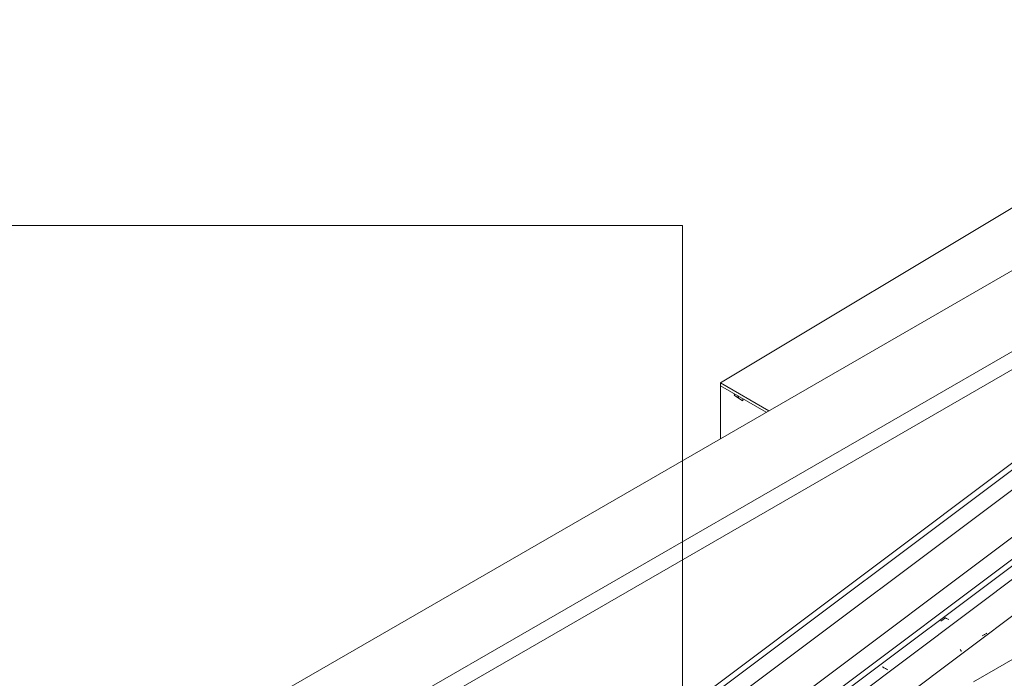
# Model space of a CAD drawing. Header units: metres. Extents: x 6.5 to 21.8, y 0.6 to 11.2.
# Tile 18 of 113: x 8.3 to 10.3, y 7.6 to 8.9. Entities that reach past the tile are written whole.
import ezdxf

# ---------------------------------------------------------------- set-up
doc = ezdxf.new("R2010")
doc.units = ezdxf.units.M
for name, color, linetype, lineweight in [('A-GLAZ-CWMG', 7, 'Continuous', 5), ('A-ROOF', 7, 'Continuous', 5), ('A-ROOF-OTLN', 7, 'Continuous', 5), ('A-WALL-PATT', 7, 'Continuous', 5), ('G-ANNO-TEXT', 7, 'Continuous', 9), ('I-WALL', 7, 'Continuous', 5)]:
    doc.layers.add(name, color=color, linetype=linetype, lineweight=lineweight)

# ---------------------------------------------------------------- blocks, each defined once
blk = doc.blocks.new('FP_7-ISO_02')
at = {"layer": 'A-GLAZ-CWMG'}
blk.add_line((11.3869, 8.7001), (8.3354, 6.4097), dxfattribs=at)
at = {"layer": 'A-GLAZ-CWMG', "color": 9, "true_color": 0xc0c0c0}
for p, q in [((10.1298, 7.6957), (10.1394, 7.7026)), ((10.138, 7.703), (10.1363, 7.7038)), ((10.1397, 7.7022), (10.138, 7.703)), ((10.1414, 7.7013), (10.1397, 7.7022)), ((10.1431, 7.7005), (10.1414, 7.7013)), ((10.1448, 7.6996), (10.1431, 7.7005)), ((10.1464, 7.6987), (10.1448, 7.6996)), ((10.0139, 7.6028), (10.0122, 7.6036)), ((10.0155, 7.6019), (10.0139, 7.6028)), ((10.0171, 7.601), (10.0155, 7.6019)), ((10.0187, 7.6001), (10.0171, 7.601)), ((10.0203, 7.5992), (10.0187, 7.6001)), ((10.0218, 7.5982), (10.0203, 7.5992)), ((10.0234, 7.5973), (10.0218, 7.5982))]:
    blk.add_line(p, q, dxfattribs=at)
blk = doc.blocks.new('FP_8-ISO_02')
at = {"layer": 'A-GLAZ-CWMG', "color": 9, "true_color": 0xc0c0c0}
for p, q in [((10.2145, 7.6667), (10.2132, 7.6661)), ((10.2158, 7.6673), (10.2145, 7.6667)), ((10.217, 7.6679), (10.2158, 7.6673)), ((10.2183, 7.6686), (10.217, 7.6679)), ((10.2195, 7.6693), (10.2183, 7.6686)), ((10.2206, 7.67), (10.2195, 7.6693)), ((10.2218, 7.6708), (10.2206, 7.67)), ((10.2229, 7.6716), (10.2218, 7.6708)), ((10.1693, 7.6389), (10.1697, 7.6381)), ((10.1697, 7.6381), (10.1699, 7.6375)), ((10.1699, 7.6375), (10.1702, 7.6369)), ((10.1702, 7.6369), (10.1705, 7.6363)), ((10.1705, 7.6363), (10.1707, 7.6358)), ((10.1707, 7.6358), (10.1709, 7.6353)), ((10.1709, 7.6353), (10.1711, 7.6348))]:
    blk.add_line(p, q, dxfattribs=at)
blk = doc.blocks.new('FP_9-ISO_02')
at = {"layer": 'A-GLAZ-CWMG'}
blk.add_line((11.5063, 8.6311), (8.4558, 6.3416), dxfattribs=at)
at = {"layer": 'A-GLAZ-CWMG', "color": 9, "true_color": 0xc0c0c0}
blk.add_line((10.1116, 7.5849), (10.1115, 7.5848), dxfattribs=at)
blk = doc.blocks.new('Rectangular Mullion - Telha Fibrocimento - Ondulada-1909083-ISO_02')
at = {"layer": 'A-GLAZ-CWMG'}
blk.add_line((8.3958, 6.3702), (11.4508, 8.6632), dxfattribs=at)
for name in ['FP_7-ISO_02', 'FP_9-ISO_02', 'FP_8-ISO_02']:
    blk.add_blockref(name, (0, 0), dxfattribs=at)
blk = doc.blocks.new('RUFO_1_ - RUFO_1_-1923193-ISO_02')
at = {"layer": 'A-ROOF'}
for p, q in [((13.2185, 9.3188), (10.1956, 7.5736)), ((11.2845, 8.9861), (8.3995, 7.3205)), ((11.4259, 8.9045), (8.5409, 7.2388)), ((11.4259, 8.8677), (8.5409, 7.2021))]:
    blk.add_line(p, q, dxfattribs=at)
blk = doc.blocks.new('TINTA ELASTOMERICA - TINTA ELASTOMERICA-2529003-ISO_02')
at = {"layer": 'A-ROOF'}
for p, q in [((9.6863, 8.176), (10.4713, 8.6473)), ((10.5844, 8.582), (10.4713, 8.6473)), ((9.6863, 8.1696), (9.6863, 8.176)), ((9.7838, 8.1197), (9.6863, 8.176)), ((9.7782, 8.1165), (9.6863, 8.1696))]:
    blk.add_line(p, q, dxfattribs=at)

msp = doc.modelspace()

# ---------------------------------------------------------------- hatches: boundary and pattern name
at = {"layer": 'A-WALL-PATT', "true_color": 0xa2a2a2}
h = msp.add_hatch(dxfattribs=at)
h.set_pattern_fill('FP_24', color=253, style=0, pattern_type=2)
h.set_pattern_definition([(38.617, (16.17, 8.437), (0.206117, -0.139825), [0.01773, -0.19504]), (325.848, (16.17, 8.437), (-0.039872, 0.272616), [0.02076, -0.22831]), (98.321, (16.188, 8.425), (0.1662434, 0.1327864), [0.02296, -0.25256]), (32.051, (16.17, 8.503), (0.306696, -0.231984), [0.02641, -0.29048]), (95.439, (16.196, 8.484), (0.26859, 0.168166), [0.0335, -0.36847]), (322.895, (16.17, 8.503), (0.26859, 0.168163), [0.03205, -0.35251]), (352.362, (16.199, 8.47), (0.171532, -0.232633), [0.0203, -0.22331]), (306.403, (16.199, 8.47), (0.069922, 0.200253), [0.02409, -0.26495]), (70.753, (16.213, 8.45), (0.241451, -0.032382), [0.01768, -0.19443]), (17.155, (16.17, 8.437), (0.0034889, 0.1084437), [0.00787, -0.14769, 0.00787, -0.15199, -0.15807]), (17.155, (16.17, 8.437), (0.0034889, 0.1084437), [-0.31543, 0.00787, -0.1502]), (336.958, (16.17, 8.437), (0.0756032, 0.0872277), [0.01022, -0.10805, 0.01022, -0.187, -0.07818]), (336.958, (16.17, 8.437), (0.0756032, 0.0872277), [-0.31549, 0.01022, -0.06796]), (307.294, (16.106, 8.474), (0.15340316, -0.09605115), [0.0132, -0.0868, 0.0132, -0.2988, -0.414]), (307.294, (16.106, 8.474), (0.15340316, -0.09605115), [-0.412, 0.0132, -0.4008]), (301.444, (16.078, 8.49), (0.167585, -0.0635372), [0.0134, -0.11859, 0.0134, -0.19698, -0.29851]), (301.444, (16.078, 8.49), (0.167585, -0.0635372), [-0.34238, 0.0134, -0.28511])])
h.paths.add_polyline_path([(9.6863, 8.0635), (9.7782, 8.1165), (9.6863, 8.1696), (9.6863, 8.1043)])

# ---------------------------------------------------------------- linework, layer by layer
at = {"layer": 'A-ROOF-OTLN'}
for p, q in [((8.53, 6.692), (11.4131, 8.856)), ((8.5246, 6.7015), (11.3607, 8.8301)), ((8.53, 6.6517), (11.3147, 8.7418)), ((8.6353, 6.5909), (11.4199, 8.681)), ((8.6407, 6.5815), (11.4301, 8.6751))]:
    msp.add_line(p, q, dxfattribs=at)
at = {"layer": 'G-ANNO-TEXT'}
for p, q in [((9.6101, 8.4931), (8.151, 8.4931)), ((9.6101, 7.4372), (9.6101, 8.4931))]:
    msp.add_line(p, q, dxfattribs=at)
at = {"layer": 'I-WALL'}
for p, q in [((9.6863, 8.0635), (9.6863, 8.1696)), ((9.6863, 8.1696), (9.7782, 8.1165))]:
    msp.add_line(p, q, dxfattribs=at)

# ---------------------------------------------------------------- block references
at = {"layer": 'A-GLAZ-CWMG'}
msp.add_blockref('Rectangular Mullion - Telha Fibrocimento - Ondulada-1909083-ISO_02', (0, 0), dxfattribs=at)
at = {"layer": 'A-ROOF'}
for name in ['RUFO_1_ - RUFO_1_-1923193-ISO_02', 'TINTA ELASTOMERICA - TINTA ELASTOMERICA-2529003-ISO_02']:
    msp.add_blockref(name, (0, 0), dxfattribs=at)

doc.saveas('drawing.dxf')
